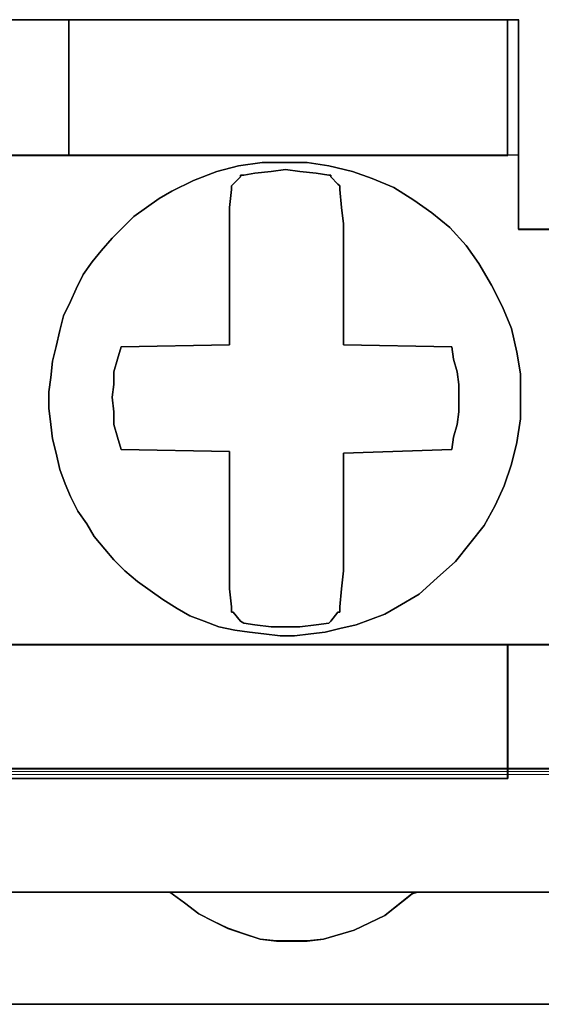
# Model space of a CAD drawing. Header units: millimetres. Extents: x -1290 to 1795, y -4192 to -1311.
# Tile 223 of 256: x 546.36 to 547.75, y -3236.39 to -3233.77. Entities that reach past the tile are written whole.
import ezdxf

# ---------------------------------------------------------------- set-up
doc = ezdxf.new("R2010")
doc.units = ezdxf.units.MM
doc.layers.add('33', color=7, linetype='Continuous')
doc.layers.add('Aparatura', color=7, linetype='Continuous', lineweight=13)

# ---------------------------------------------------------------- blocks, each defined once
blk = doc.blocks.new('*U23')
at = {"layer": '33', "color": 7}
for points in [[(84.997458, -21.780052), (86.008342, -21.780052), (86.008342, -20.985798), (86.008342, -20.793251), (86.008342, -18.988128), (86.152754, -18.988128), (92.001441, -18.988128), (93.012325, -18.988128), (98.861012, -18.988128), (99.005424, -18.988128), (99.005424, -20.793251), (99.005424, -20.985798), (99.005424, -21.780052), (99.99224, -21.780052)], [(84.997458, -21.780052), (86.008342, -21.780052), (86.008342, -20.985798), (86.008342, -20.793251), (86.008342, -18.988128), (86.152754, -18.988128), (92.001441, -18.988128), (93.012325, -18.988128), (98.861012, -18.988128), (99.005424, -18.988128), (99.005424, -20.793251), (99.005424, -20.985798), (99.005424, -21.780052), (99.99224, -21.780052)], [(84.997458, -21.780052), (86.008342, -21.780052), (86.008342, -20.985798), (86.008342, -20.793251), (86.008342, -18.988128), (86.152754, -18.988128), (92.001441, -18.988128), (93.012325, -18.988128), (98.861012, -18.988128), (99.005424, -18.988128), (99.005424, -20.793251), (99.005424, -20.985798), (99.005424, -21.780052), (99.99224, -21.780052)], [(84.997458, -21.780052), (86.008342, -21.780052), (86.008342, -20.985798), (86.008342, -20.793251), (86.008342, -18.988128), (86.152754, -18.988128), (92.001441, -18.988128), (93.012325, -18.988128), (98.861012, -18.988128), (99.005424, -18.988128), (99.005424, -20.793251), (99.005424, -20.985798), (99.005424, -21.780052), (99.99224, -21.780052)], [(84.997458, -21.780052), (86.008342, -21.780052), (86.008342, -20.985798), (86.008342, -20.793251), (86.008342, -18.988128), (86.152754, -18.988128), (92.001441, -18.988128), (93.012325, -18.988128), (98.861012, -18.988128), (99.005424, -18.988128), (99.005424, -20.793251), (99.005424, -20.985798), (99.005424, -21.780052), (99.99224, -21.780052)], [(84.997458, -21.780052), (86.008342, -21.780052), (86.008342, -20.985798), (86.008342, -20.793251), (86.008342, -18.988128), (86.152754, -18.988128), (92.001441, -18.988128), (93.012325, -18.988128), (98.861012, -18.988128), (99.005424, -18.988128), (99.005424, -20.793251), (99.005424, -20.985798), (99.005424, -21.780052), (99.99224, -21.780052)], [(84.997458, -21.780052), (86.008342, -21.780052), (86.008342, -20.985798), (86.008342, -20.793251), (86.008342, -18.988128), (86.152754, -18.988128), (92.001441, -18.988128), (93.012325, -18.988128), (98.861012, -18.988128), (99.005424, -18.988128), (99.005424, -20.793251), (99.005424, -20.985798), (99.005424, -21.780052), (99.99224, -21.780052)], [(84.997458, -21.780052), (86.008342, -21.780052), (86.008342, -20.985798), (86.008342, -20.793251), (86.008342, -18.988128), (86.152754, -18.988128), (92.001441, -18.988128), (93.012325, -18.988128), (98.861012, -18.988128), (99.005424, -18.988128), (99.005424, -20.793251), (99.005424, -20.985798), (99.005424, -21.780052), (99.99224, -21.780052)], [(113.97587, -21.778594), (112.989049, -21.778594), (112.989049, -20.984579), (112.989049, -20.792091), (112.820567, -20.792091), (106.995917, -20.792091), (106.009096, -20.792091), (100.160377, -20.792091), (99.991896, -20.792091), (99.991896, -20.984579), (99.991896, -21.778594), (99.005075, -21.778594), (99.005075, -20.984579), (99.005075, -20.792091), (98.860662, -20.792091), (93.011943, -20.792091), (92.001053, -20.792091), (86.152334, -20.792091), (86.007922, -20.792091), (86.007922, -20.984579), (86.007922, -21.778594), (84.997032, -21.778594)], [(28.844516, -27.312634), (30.144232, -27.312634), (42.852559, -27.312634), (44.152275, -27.312634), (56.860602, -27.312634), (58.160317, -27.312634), (70.844576, -27.312634), (72.144291, -27.312634), (84.852619, -27.312634), (86.152334, -27.312634), (98.860662, -27.312634), (100.160377, -27.312634), (112.820567, -27.312634), (114.120282, -27.312634), (126.852679, -27.312634), (128.152394, -27.312634)], [(113.97587, -21.778594), (112.989049, -21.778594), (112.989049, -20.984579), (112.989049, -20.792091), (112.820567, -20.792091), (106.995917, -20.792091), (106.009096, -20.792091), (100.160377, -20.792091), (99.991896, -20.792091), (99.991896, -20.984579), (99.991896, -21.778594), (99.005075, -21.778594), (99.005075, -20.984579), (99.005075, -20.792091), (98.860662, -20.792091), (93.011943, -20.792091), (92.001053, -20.792091), (86.152334, -20.792091), (86.007922, -20.792091), (86.007922, -20.984579), (86.007922, -21.778594), (84.997032, -21.778594)], [(28.844516, -27.312634), (30.144232, -27.312634), (42.852559, -27.312634), (44.152275, -27.312634), (56.860602, -27.312634), (58.160317, -27.312634), (70.844576, -27.312634), (72.144291, -27.312634), (84.852619, -27.312634), (86.152334, -27.312634), (98.860662, -27.312634), (100.160377, -27.312634), (112.820567, -27.312634), (114.120282, -27.312634), (126.852679, -27.312634), (128.152394, -27.312634)], [(28.844516, -27.312634), (30.144232, -27.312634), (42.852559, -27.312634), (44.152275, -27.312634), (56.860602, -27.312634), (58.160317, -27.312634), (70.844576, -27.312634), (72.144291, -27.312634), (84.852619, -27.312634), (86.152334, -27.312634), (98.860662, -27.312634), (100.160377, -27.312634), (112.820567, -27.312634), (114.120282, -27.312634), (126.852679, -27.312634), (128.152394, -27.312634)], [(113.97587, -21.778594), (112.989049, -21.778594), (112.989049, -20.984579), (112.989049, -20.792091), (112.820567, -20.792091), (106.995917, -20.792091), (106.009096, -20.792091), (100.160377, -20.792091), (99.991896, -20.792091), (99.991896, -20.984579), (99.991896, -21.778594), (99.005075, -21.778594), (99.005075, -20.984579), (99.005075, -20.792091), (98.860662, -20.792091), (93.011943, -20.792091), (92.001053, -20.792091), (86.152334, -20.792091), (86.007922, -20.792091), (86.007922, -20.984579), (86.007922, -21.778594), (84.997032, -21.778594)], [(28.844516, -27.312634), (30.144232, -27.312634), (42.852559, -27.312634), (44.152275, -27.312634), (56.860602, -27.312634), (58.160317, -27.312634), (70.844576, -27.312634), (72.144291, -27.312634), (84.852619, -27.312634), (86.152334, -27.312634), (98.860662, -27.312634), (100.160377, -27.312634), (112.820567, -27.312634), (114.120282, -27.312634), (126.852679, -27.312634), (128.152394, -27.312634)], [(113.97587, -21.778594), (112.989049, -21.778594), (112.989049, -20.984579), (112.989049, -20.792091), (112.820567, -20.792091), (106.995917, -20.792091), (106.009096, -20.792091), (100.160377, -20.792091), (99.991896, -20.792091), (99.991896, -20.984579), (99.991896, -21.778594), (99.005075, -21.778594), (99.005075, -20.984579), (99.005075, -20.792091), (98.860662, -20.792091), (93.011943, -20.792091), (92.001053, -20.792091), (86.152334, -20.792091), (86.007922, -20.792091), (86.007922, -20.984579), (86.007922, -21.778594), (84.997032, -21.778594)], [(113.470695, -27.310838), (112.820841, -27.310838), (112.820841, -28.057099), (112.820841, -28.610777), (112.820841, -29.092236), (100.160721, -29.092236), (100.160721, -28.610777), (100.160721, -28.057099), (100.160721, -27.310838), (98.861012, -27.310838), (98.861012, -28.057099), (98.861012, -28.610777), (98.861012, -29.092236), (86.152754, -29.092236), (86.152754, -28.610777), (86.152754, -28.057099), (86.152754, -27.310838), (84.853046, -27.310838)], [(83.649613, -30.608832), (87.356188, -30.608832), (90.653596, -30.608832), (94.360171, -30.608832), (97.657579, -30.608832), (101.364154, -30.608832), (104.637493, -30.608832), (108.368137, -30.608832), (111.617408, -30.608832), (115.323983, -30.608832), (118.621391, -30.608832), (122.352035, -30.608832), (125.649442, -30.608832), (129.356018, -30.608832)], [(113.470695, -27.310838), (112.820841, -27.310838), (112.820841, -28.057099), (112.820841, -28.610777), (112.820841, -29.092236), (100.160721, -29.092236), (100.160721, -28.610777), (100.160721, -28.057099), (100.160721, -27.310838), (98.861012, -27.310838), (98.861012, -28.057099), (98.861012, -28.610777), (98.861012, -29.092236), (86.152754, -29.092236), (86.152754, -28.610777), (86.152754, -28.057099), (86.152754, -27.310838), (84.853046, -27.310838)], [(83.649613, -30.608832), (87.356188, -30.608832), (90.653596, -30.608832), (94.360171, -30.608832), (97.657579, -30.608832), (101.364154, -30.608832), (104.637493, -30.608832), (108.368137, -30.608832), (111.617408, -30.608832), (115.323983, -30.608832), (118.621391, -30.608832), (122.352035, -30.608832), (125.649442, -30.608832), (129.356018, -30.608832)], [(113.470695, -27.310838), (112.820841, -27.310838), (112.820841, -28.057099), (112.820841, -28.610777), (112.820841, -29.092236), (100.160721, -29.092236), (100.160721, -28.610777), (100.160721, -28.057099), (100.160721, -27.310838), (98.861012, -27.310838), (98.861012, -28.057099), (98.861012, -28.610777), (98.861012, -29.092236), (86.152754, -29.092236), (86.152754, -28.610777), (86.152754, -28.057099), (86.152754, -27.310838), (84.853046, -27.310838)], [(83.649613, -30.608832), (87.356188, -30.608832), (90.653596, -30.608832), (94.360171, -30.608832), (97.657579, -30.608832), (101.364154, -30.608832), (104.637493, -30.608832), (108.368137, -30.608832), (111.617408, -30.608832), (115.323983, -30.608832), (118.621391, -30.608832), (122.352035, -30.608832), (125.649442, -30.608832), (129.356018, -30.608832)], [(113.470695, -27.310838), (112.820841, -27.310838), (112.820841, -28.057099), (112.820841, -28.610777), (112.820841, -29.092236), (100.160721, -29.092236), (100.160721, -28.610777), (100.160721, -28.057099), (100.160721, -27.310838), (98.861012, -27.310838), (98.861012, -28.057099), (98.861012, -28.610777), (98.861012, -29.092236), (86.152754, -29.092236), (86.152754, -28.610777), (86.152754, -28.057099), (86.152754, -27.310838), (84.853046, -27.310838)], [(83.649613, -30.608832), (87.356188, -30.608832), (90.653596, -30.608832), (94.360171, -30.608832), (97.657579, -30.608832), (101.364154, -30.608832), (104.637493, -30.608832), (108.368137, -30.608832), (111.617408, -30.608832), (115.323983, -30.608832), (118.621391, -30.608832), (122.352035, -30.608832), (125.649442, -30.608832), (129.356018, -30.608832)], [(83.649613, -30.608832), (87.356188, -30.608832), (90.653596, -30.608832), (94.360171, -30.608832), (97.657579, -30.608832), (101.364154, -30.608832), (104.637493, -30.608832), (108.368137, -30.608832), (111.617408, -30.608832), (115.323983, -30.608832), (118.621391, -30.608832), (122.352035, -30.608832), (125.649442, -30.608832), (129.356018, -30.608832)], [(113.470695, -27.310838), (112.820841, -27.310838), (112.820841, -28.057099), (112.820841, -28.610777), (112.820841, -29.092236), (100.160721, -29.092236), (100.160721, -28.610777), (100.160721, -28.057099), (100.160721, -27.310838), (98.861012, -27.310838), (98.861012, -28.057099), (98.861012, -28.610777), (98.861012, -29.092236), (86.152754, -29.092236), (86.152754, -28.610777), (86.152754, -28.057099), (86.152754, -27.310838), (84.853046, -27.310838)], [(83.649613, -30.608832), (87.356188, -30.608832), (90.653596, -30.608832), (94.360171, -30.608832), (97.657579, -30.608832), (101.364154, -30.608832), (104.637493, -30.608832), (108.368137, -30.608832), (111.617408, -30.608832), (115.323983, -30.608832), (118.621391, -30.608832), (122.352035, -30.608832), (125.649442, -30.608832), (129.356018, -30.608832)], [(113.470695, -27.310838), (112.820841, -27.310838), (112.820841, -28.057099), (112.820841, -28.610777), (112.820841, -29.092236), (100.160721, -29.092236), (100.160721, -28.610777), (100.160721, -28.057099), (100.160721, -27.310838), (98.861012, -27.310838), (98.861012, -28.057099), (98.861012, -28.610777), (98.861012, -29.092236), (86.152754, -29.092236), (86.152754, -28.610777), (86.152754, -28.057099), (86.152754, -27.310838), (84.853046, -27.310838)], [(83.649613, -30.608832), (87.356188, -30.608832), (90.653596, -30.608832), (94.360171, -30.608832), (97.657579, -30.608832), (101.364154, -30.608832), (104.637493, -30.608832), (108.368137, -30.608832), (111.617408, -30.608832), (115.323983, -30.608832), (118.621391, -30.608832), (122.352035, -30.608832), (125.649442, -30.608832), (129.356018, -30.608832)], [(113.470695, -27.310838), (112.820841, -27.310838), (112.820841, -28.057099), (112.820841, -28.610777), (112.820841, -29.092236), (100.160721, -29.092236), (100.160721, -28.610777), (100.160721, -28.057099), (100.160721, -27.310838), (98.861012, -27.310838), (98.861012, -28.057099), (98.861012, -28.610777), (98.861012, -29.092236), (86.152754, -29.092236), (86.152754, -28.610777), (86.152754, -28.057099), (86.152754, -27.310838), (84.853046, -27.310838)], [(83.649613, -30.608832), (87.356188, -30.608832), (90.653596, -30.608832), (94.360171, -30.608832), (97.657579, -30.608832), (101.364154, -30.608832), (104.637493, -30.608832), (108.368137, -30.608832), (111.617408, -30.608832), (115.323983, -30.608832), (118.621391, -30.608832), (122.352035, -30.608832), (125.649442, -30.608832), (129.356018, -30.608832)], [(113.470695, -27.310838), (112.820841, -27.310838), (112.820841, -28.057099), (112.820841, -28.610777), (112.820841, -29.092236), (100.160721, -29.092236), (100.160721, -28.610777), (100.160721, -28.057099), (100.160721, -27.310838), (98.861012, -27.310838), (98.861012, -28.057099), (98.861012, -28.610777), (98.861012, -29.092236), (86.152754, -29.092236), (86.152754, -28.610777), (86.152754, -28.057099), (86.152754, -27.310838), (84.853046, -27.310838)], [(83.649613, -30.608832), (87.356188, -30.608832), (90.653596, -30.608832), (94.360171, -30.608832), (97.657579, -30.608832), (101.364154, -30.608832), (104.637493, -30.608832), (108.368137, -30.608832), (111.617408, -30.608832), (115.323983, -30.608832), (118.621391, -30.608832), (122.352035, -30.608832), (125.649442, -30.608832), (129.356018, -30.608832)], [(114.120549, -27.310838), (112.820841, -27.310838), (112.820841, -28.057099), (112.820841, -28.610777), (112.820841, -29.092236), (100.160721, -29.092236), (100.160721, -28.610777), (100.160721, -28.057099), (100.160721, -27.310838), (98.861012, -27.310838), (98.861012, -28.057099), (98.861012, -28.610777), (98.861012, -29.092236), (86.152754, -29.092236), (86.152754, -28.610777), (86.152754, -28.057099), (86.152754, -27.310838), (84.853046, -27.310838)], [(83.649613, -30.608832), (87.356188, -30.608832), (90.653596, -30.608832), (94.360171, -30.608832), (97.657579, -30.608832), (101.364154, -30.608832), (104.637493, -30.608832), (108.368137, -30.608832), (111.617408, -30.608832), (115.323983, -30.608832), (118.621391, -30.608832), (122.352035, -30.608832), (125.649442, -30.608832), (129.356018, -30.608832)], [(114.120549, -27.310838), (112.820841, -27.310838), (112.820841, -28.057099), (112.820841, -28.610777), (112.820841, -29.092236), (100.160721, -29.092236), (100.160721, -28.610777), (100.160721, -28.057099), (100.160721, -27.310838), (98.861012, -27.310838), (98.861012, -28.057099), (98.861012, -28.610777), (98.861012, -29.092236), (86.152754, -29.092236), (86.152754, -28.610777), (86.152754, -28.057099), (86.152754, -27.310838), (84.853046, -27.310838)], [(101.364059, -30.607035), (97.657478, -30.607035), (97.585272, -30.63114), (97.224242, -30.920402), (96.815074, -31.113242), (96.405906, -31.233768), (96.189288, -31.257873), (95.972669, -31.257873), (95.78012, -31.257873), (95.563501, -31.233768), (95.346883, -31.161452), (95.130265, -31.089137), (94.937715, -30.992717), (94.745165, -30.896296), (94.552616, -30.751666), (94.360066, -30.607035), (90.653486, -30.607035)], [(-1.818475, -32.101551), (169.50256, -32.101551)], [(101.364059, -30.607035), (97.657478, -30.607035), (97.585272, -30.63114), (97.224242, -30.920402), (96.815074, -31.113242), (96.405906, -31.233768), (96.189288, -31.257873), (95.972669, -31.257873), (95.78012, -31.257873), (95.563501, -31.233768), (95.346883, -31.161452), (95.130265, -31.089137), (94.937715, -30.992717), (94.745165, -30.896296), (94.552616, -30.751666), (94.360066, -30.607035), (90.653486, -30.607035)], [(-1.818475, -32.101551), (169.50256, -32.101551)], [(101.364059, -30.607035), (97.657478, -30.607035), (97.585272, -30.63114), (97.224242, -30.920402), (96.815074, -31.113242), (96.405906, -31.233768), (96.189288, -31.257873), (95.972669, -31.257873), (95.78012, -31.257873), (95.563501, -31.233768), (95.346883, -31.161452), (95.130265, -31.089137), (94.937715, -30.992717), (94.745165, -30.896296), (94.552616, -30.751666), (94.360066, -30.607035), (90.653486, -30.607035)], [(-1.818475, -32.101551), (169.50256, -32.101551)], [(101.364059, -30.607035), (97.657478, -30.607035), (97.585272, -30.63114), (97.224242, -30.920402), (96.815074, -31.113242), (96.405906, -31.233768), (96.189288, -31.257873), (95.972669, -31.257873), (95.78012, -31.257873), (95.563501, -31.233768), (95.346883, -31.161452), (95.130265, -31.089137), (94.937715, -30.992717), (94.745165, -30.896296), (94.552616, -30.751666), (94.360066, -30.607035), (90.653486, -30.607035)], [(-1.818475, -32.101551), (169.50256, -32.101551)], [(-1.818475, -32.101551), (169.50256, -32.101551)], [(101.364059, -30.607035), (97.657478, -30.607035), (97.585272, -30.63114), (97.224242, -30.920402), (96.815074, -31.113242), (96.405906, -31.233768), (96.189288, -31.257873), (95.972669, -31.257873), (95.78012, -31.257873), (95.563501, -31.233768), (95.346883, -31.161452), (95.130265, -31.089137), (94.937715, -30.992717), (94.745165, -30.896296), (94.552616, -30.751666), (94.360066, -30.607035), (90.653486, -30.607035)], [(-1.818475, -32.101551), (169.50256, -32.101551)], [(101.364059, -30.607035), (97.657478, -30.607035), (97.585272, -30.63114), (97.224242, -30.920402), (96.815074, -31.113242), (96.405906, -31.233768), (96.189288, -31.257873), (95.972669, -31.257873), (95.78012, -31.257873), (95.563501, -31.233768), (95.346883, -31.161452), (95.130265, -31.089137), (94.937715, -30.992717), (94.745165, -30.896296), (94.552616, -30.751666), (94.360066, -30.607035), (90.653486, -30.607035)]]:
    blk.add_lwpolyline(points, dxfattribs=at)
for points in [[(86.006813, -18.986816), (99.007084, -18.986816), (86.006813, -18.986816)], [(91.99991, -18.986816), (91.99991, -20.793887), (93.013988, -20.793887), (93.013988, -18.986816), (91.99991, -18.986816)], [(91.99991, -18.986816), (91.99991, -20.793887), (93.013988, -20.793887), (93.013988, -18.986816), (91.99991, -18.986816)], [(91.99991, -18.986816), (91.99991, -20.793887), (93.013988, -20.793887), (93.013988, -18.986816), (91.99991, -18.986816)], [(91.99991, -18.986816), (91.99991, -20.793887), (93.013988, -20.793887), (93.013988, -18.986816), (91.99991, -18.986816)], [(91.99991, -18.986816), (91.99991, -20.793887), (93.013988, -20.793887), (93.013988, -18.986816), (91.99991, -18.986816)], [(91.99991, -18.986816), (91.99991, -20.793887), (93.013988, -20.793887), (93.013988, -18.986816), (91.99991, -18.986816)], [(93.012196, -20.793887), (93.012196, -18.986816), (93.012196, -20.793887)], [(93.012196, -18.986816), (93.012196, -20.793887), (98.86196, -20.793887), (98.86196, -19.492796), (98.86196, -18.986816), (93.012196, -18.986816)], [(93.012196, -18.986816), (93.012196, -20.793887), (98.86196, -20.793887), (98.86196, -19.492796), (98.86196, -18.986816), (93.012196, -18.986816)], [(93.012196, -18.986816), (93.012196, -20.793887), (98.86196, -20.793887), (98.86196, -19.492796), (98.86196, -18.986816), (93.012196, -18.986816)], [(93.012196, -18.986816), (93.012196, -20.793887), (98.86196, -20.793887), (98.86196, -19.492796), (98.86196, -18.986816), (93.012196, -18.986816)], [(98.86196, -20.793887), (98.86196, -19.492796), (98.86196, -18.986816), (93.012196, -18.986816), (93.012196, -20.793887), (98.86196, -20.793887)], [(98.86196, -20.793887), (98.86196, -19.492796), (98.86196, -18.986816), (93.012196, -18.986816), (93.012196, -20.793887), (98.86196, -20.793887)], [(98.860168, -19.493371), (98.860168, -18.986816), (98.860168, -19.493371)], [(99.005293, -18.986816), (99.005293, -20.98609), (99.005293, -18.986816)], [(98.860168, -20.793887), (98.860168, -19.491575), (98.860168, -20.793887)], [(98.64519, -22.523703), (98.789635, -22.812481), (98.910005, -23.10126), (98.982228, -23.414103), (99.030376, -23.702881), (99.030376, -24.015724), (99.030376, -24.304502), (98.982228, -24.617345), (98.910005, -24.906123), (98.813709, -25.194901), (98.693338, -25.459614), (98.548894, -25.724327), (98.356301, -25.964976), (98.163708, -26.205624), (97.922967, -26.422208), (97.682225, -26.638791), (97.393336, -26.807245), (97.224817, -26.903504), (97.032224, -26.975699), (96.839631, -27.047893), (96.622964, -27.096023), (96.430371, -27.144153), (96.237778, -27.168218), (96.021111, -27.192282), (95.828518, -27.192282), (95.611851, -27.168218), (95.419258, -27.144153), (95.226665, -27.120088), (95.009998, -27.071958), (94.817405, -26.999764), (94.624812, -26.927569), (94.456293, -26.83131), (94.263701, -26.710986), (94.095182, -26.590661), (93.926663, -26.470337), (93.758144, -26.325948), (93.613699, -26.181559), (93.493329, -26.03717), (93.348884, -25.868716), (93.252588, -25.700262), (93.132217, -25.531808), (93.03592, -25.33929), (92.963698, -25.170836), (92.891476, -24.978317), (92.843328, -24.761734), (92.795179, -24.569215), (92.771105, -24.376696), (92.747031, -24.160113), (92.747031, -23.943529), (92.771105, -23.75101), (92.795179, -23.534427), (92.843328, -23.341908), (92.891476, -23.125324), (92.939624, -22.932806), (93.03592, -22.740287), (93.108143, -22.571833), (93.204439, -22.379314), (93.32481, -22.21086), (93.44518, -22.066471), (93.589625, -21.898018), (93.73407, -21.753629), (93.878515, -21.609239), (94.047033, -21.488915), (94.215552, -21.368591), (94.384071, -21.272332), (94.672961, -21.127943), (94.985924, -21.007618), (95.274813, -20.935424), (95.587777, -20.887294), (95.876666, -20.887294), (96.18963, -20.887294), (96.478519, -20.935424), (96.791483, -21.007618), (97.056298, -21.103878), (97.345188, -21.224202), (97.610003, -21.392656), (97.850744, -21.56111), (98.091485, -21.753629), (98.308152, -21.994277), (98.476671, -22.234925), (98.64519, -22.523703)], [(98.64519, -22.523703), (98.789635, -22.812481), (98.910005, -23.10126), (98.982228, -23.414103), (99.030376, -23.702881), (99.030376, -24.015724), (99.030376, -24.304502), (98.982228, -24.617345), (98.910005, -24.906123), (98.813709, -25.194901), (98.693338, -25.459614), (98.548894, -25.724327), (98.356301, -25.964976), (98.163708, -26.205624), (97.922967, -26.422208), (97.682225, -26.638791), (97.393336, -26.807245), (97.224817, -26.903504), (97.032224, -26.975699), (96.839631, -27.047893), (96.622964, -27.096023), (96.430371, -27.144153), (96.237778, -27.168218), (96.021111, -27.192282), (95.828518, -27.192282), (95.611851, -27.168218), (95.419258, -27.144153), (95.226665, -27.120088), (95.009998, -27.071958), (94.817405, -26.999764), (94.624812, -26.927569), (94.456293, -26.83131), (94.263701, -26.710986), (94.095182, -26.590661), (93.926663, -26.470337), (93.758144, -26.325948), (93.613699, -26.181559), (93.493329, -26.03717), (93.348884, -25.868716), (93.252588, -25.700262), (93.132217, -25.531808), (93.03592, -25.33929), (92.963698, -25.170836), (92.891476, -24.978317), (92.843328, -24.761734), (92.795179, -24.569215), (92.771105, -24.376696), (92.747031, -24.160113), (92.747031, -23.943529), (92.771105, -23.75101), (92.795179, -23.534427), (92.843328, -23.341908), (92.891476, -23.125324), (92.939624, -22.932806), (93.03592, -22.740287), (93.108143, -22.571833), (93.204439, -22.379314), (93.32481, -22.21086), (93.44518, -22.066471), (93.589625, -21.898018), (93.73407, -21.753629), (93.878515, -21.609239), (94.047033, -21.488915), (94.215552, -21.368591), (94.384071, -21.272332), (94.672961, -21.127943), (94.985924, -21.007618), (95.274813, -20.935424), (95.587777, -20.887294), (95.876666, -20.887294), (96.18963, -20.887294), (96.478519, -20.935424), (96.791483, -21.007618), (97.056298, -21.103878), (97.345188, -21.224202), (97.610003, -21.392656), (97.850744, -21.56111), (98.091485, -21.753629), (98.308152, -21.994277), (98.476671, -22.234925), (98.64519, -22.523703)], [(92.771105, -23.75101), (92.795179, -23.534427), (92.843328, -23.341908), (92.891476, -23.125324), (92.939624, -22.932806), (93.03592, -22.740287), (93.108143, -22.571833), (93.204439, -22.379314), (93.32481, -22.21086), (93.44518, -22.066471), (93.589625, -21.898018), (93.73407, -21.753629), (93.878515, -21.609239), (94.047033, -21.488915), (94.215552, -21.368591), (94.384071, -21.272332), (94.672961, -21.127943), (94.985924, -21.007618), (95.274813, -20.935424), (95.587777, -20.887294), (95.876666, -20.887294), (96.18963, -20.887294), (96.478519, -20.935424), (96.791483, -21.007618), (97.056298, -21.103878), (97.345188, -21.224202), (97.610003, -21.392656), (97.850744, -21.56111), (98.091485, -21.753629), (98.308152, -21.994277), (98.476671, -22.234925), (98.64519, -22.523703), (98.789635, -22.812481), (98.910005, -23.10126), (98.982228, -23.414103), (99.030376, -23.702881), (99.030376, -24.015724), (99.030376, -24.304502), (98.982228, -24.617345), (98.910005, -24.906123), (98.813709, -25.194901), (98.693338, -25.459614), (98.548894, -25.724327), (98.356301, -25.964976), (98.163708, -26.205624), (97.922967, -26.422208), (97.682225, -26.638791), (97.393336, -26.807245), (97.224817, -26.903504), (97.032224, -26.975699), (96.839631, -27.047893), (96.622964, -27.096023), (96.430371, -27.144153), (96.237778, -27.168218), (96.021111, -27.192282), (95.828518, -27.192282), (95.611851, -27.168218), (95.419258, -27.144153), (95.226665, -27.120088), (95.009998, -27.071958), (94.817405, -26.999764), (94.624812, -26.927569), (94.456293, -26.83131), (94.263701, -26.710986), (94.095182, -26.590661), (93.926663, -26.470337), (93.758144, -26.325948), (93.613699, -26.181559), (93.493329, -26.03717), (93.348884, -25.868716), (93.252588, -25.700262), (93.132217, -25.531808), (93.03592, -25.33929), (92.963698, -25.170836), (92.891476, -24.978317), (92.843328, -24.761734), (92.795179, -24.569215), (92.771105, -24.376696), (92.747031, -24.160113), (92.747031, -23.943529), (92.771105, -23.75101)], [(92.771105, -23.75101), (92.795179, -23.534427), (92.843328, -23.341908), (92.891476, -23.125324), (92.939624, -22.932806), (93.03592, -22.740287), (93.108143, -22.571833), (93.204439, -22.379314), (93.32481, -22.21086), (93.44518, -22.066471), (93.589625, -21.898018), (93.73407, -21.753629), (93.878515, -21.609239), (94.047033, -21.488915), (94.215552, -21.368591), (94.384071, -21.272332), (94.672961, -21.127943), (94.985924, -21.007618), (95.274813, -20.935424), (95.587777, -20.887294), (95.876666, -20.887294), (96.18963, -20.887294), (96.478519, -20.935424), (96.791483, -21.007618), (97.056298, -21.103878), (97.345188, -21.224202), (97.610003, -21.392656), (97.850744, -21.56111), (98.091485, -21.753629), (98.308152, -21.994277), (98.476671, -22.234925), (98.64519, -22.523703), (98.789635, -22.812481), (98.910005, -23.10126), (98.982228, -23.414103), (99.030376, -23.702881), (99.030376, -24.015724), (99.030376, -24.304502), (98.982228, -24.617345), (98.910005, -24.906123), (98.813709, -25.194901), (98.693338, -25.459614), (98.548894, -25.724327), (98.356301, -25.964976), (98.163708, -26.205624), (97.922967, -26.422208), (97.682225, -26.638791), (97.393336, -26.807245), (97.224817, -26.903504), (97.032224, -26.975699), (96.839631, -27.047893), (96.622964, -27.096023), (96.430371, -27.144153), (96.237778, -27.168218), (96.021111, -27.192282), (95.828518, -27.192282), (95.611851, -27.168218), (95.419258, -27.144153), (95.226665, -27.120088), (95.009998, -27.071958), (94.817405, -26.999764), (94.624812, -26.927569), (94.456293, -26.83131), (94.263701, -26.710986), (94.095182, -26.590661), (93.926663, -26.470337), (93.758144, -26.325948), (93.613699, -26.181559), (93.493329, -26.03717), (93.348884, -25.868716), (93.252588, -25.700262), (93.132217, -25.531808), (93.03592, -25.33929), (92.963698, -25.170836), (92.891476, -24.978317), (92.843328, -24.761734), (92.795179, -24.569215), (92.771105, -24.376696), (92.747031, -24.160113), (92.747031, -23.943529), (92.771105, -23.75101)], [(98.789635, -22.812481), (98.64519, -22.523703), (98.476671, -22.234925), (98.308152, -21.994277), (98.091485, -21.753629), (97.850744, -21.56111), (97.610003, -21.392656), (97.345188, -21.224202), (97.056298, -21.103878), (96.791483, -21.007618), (96.478519, -20.935424), (96.18963, -20.887294), (95.876666, -20.887294), (95.587777, -20.887294), (95.274813, -20.935424), (94.985924, -21.007618), (94.672961, -21.127943), (94.384071, -21.272332), (94.215552, -21.368591), (94.047033, -21.488915), (93.878515, -21.609239), (93.73407, -21.753629), (93.589625, -21.898018), (93.44518, -22.066471), (93.32481, -22.21086), (93.204439, -22.379314), (93.108143, -22.571833), (93.03592, -22.740287), (92.939624, -22.932806), (92.891476, -23.125324), (92.843328, -23.341908), (92.795179, -23.534427), (92.771105, -23.75101), (92.747031, -23.943529), (92.747031, -24.160113), (92.771105, -24.376696), (92.795179, -24.569215), (92.843328, -24.761734), (92.891476, -24.978317), (92.963698, -25.170836), (93.03592, -25.33929), (93.132217, -25.531808), (93.252588, -25.700262), (93.348884, -25.868716), (93.493329, -26.03717), (93.613699, -26.181559), (93.758144, -26.325948), (93.926663, -26.470337), (94.095182, -26.590661), (94.263701, -26.710986), (94.456293, -26.83131), (94.624812, -26.927569), (94.817405, -26.999764), (95.009998, -27.071958), (95.226665, -27.120088), (95.419258, -27.144153), (95.611851, -27.168218), (95.828518, -27.192282), (96.021111, -27.192282), (96.237778, -27.168218), (96.430371, -27.144153), (96.622964, -27.096023), (96.839631, -27.047893), (97.032224, -26.975699), (97.224817, -26.903504), (97.393336, -26.807245), (97.682225, -26.638791), (97.922967, -26.422208), (98.163708, -26.205624), (98.356301, -25.964976), (98.548894, -25.724327), (98.693338, -25.459614), (98.813709, -25.194901), (98.910005, -24.906123), (98.982228, -24.617345), (99.030376, -24.304502), (99.030376, -24.015724), (99.030376, -23.702881), (98.982228, -23.414103), (98.910005, -23.10126), (98.789635, -22.812481)], [(98.789635, -22.812481), (98.64519, -22.523703), (98.476671, -22.234925), (98.308152, -21.994277), (98.091485, -21.753629), (97.850744, -21.56111), (97.610003, -21.392656), (97.345188, -21.224202), (97.056298, -21.103878), (96.791483, -21.007618), (96.478519, -20.935424), (96.18963, -20.887294), (95.876666, -20.887294), (95.587777, -20.887294), (95.274813, -20.935424), (94.985924, -21.007618), (94.672961, -21.127943), (94.384071, -21.272332), (94.215552, -21.368591), (94.047033, -21.488915), (93.878515, -21.609239), (93.73407, -21.753629), (93.589625, -21.898018), (93.44518, -22.066471), (93.32481, -22.21086), (93.204439, -22.379314), (93.108143, -22.571833), (93.03592, -22.740287), (92.939624, -22.932806), (92.891476, -23.125324), (92.843328, -23.341908), (92.795179, -23.534427), (92.771105, -23.75101), (92.747031, -23.943529), (92.747031, -24.160113), (92.771105, -24.376696), (92.795179, -24.569215), (92.843328, -24.761734), (92.891476, -24.978317), (92.963698, -25.170836), (93.03592, -25.33929), (93.132217, -25.531808), (93.252588, -25.700262), (93.348884, -25.868716), (93.493329, -26.03717), (93.613699, -26.181559), (93.758144, -26.325948), (93.926663, -26.470337), (94.095182, -26.590661), (94.263701, -26.710986), (94.456293, -26.83131), (94.624812, -26.927569), (94.817405, -26.999764), (95.009998, -27.071958), (95.226665, -27.120088), (95.419258, -27.144153), (95.611851, -27.168218), (95.828518, -27.192282), (96.021111, -27.192282), (96.237778, -27.168218), (96.430371, -27.144153), (96.622964, -27.096023), (96.839631, -27.047893), (97.032224, -26.975699), (97.224817, -26.903504), (97.393336, -26.807245), (97.682225, -26.638791), (97.922967, -26.422208), (98.163708, -26.205624), (98.356301, -25.964976), (98.548894, -25.724327), (98.693338, -25.459614), (98.813709, -25.194901), (98.910005, -24.906123), (98.982228, -24.617345), (99.030376, -24.304502), (99.030376, -24.015724), (99.030376, -23.702881), (98.982228, -23.414103), (98.910005, -23.10126), (98.789635, -22.812481)], [(98.139362, -24.545441), (98.187513, -24.377009), (98.211588, -24.208576), (98.211588, -24.016082), (98.211588, -23.847649), (98.187513, -23.679216), (98.139362, -23.510784), (98.115287, -23.342351), (96.670762, -23.318289), (96.670762, -21.706148), (96.646687, -21.489592), (96.622611, -21.248974), (96.622611, -21.20085), (96.598536, -21.176789), (96.502234, -21.080541), (96.502234, -21.056479), (96.478159, -21.056479), (96.309631, -21.032418), (96.092953, -21.008356), (95.900349, -20.984294), (95.707746, -21.008356), (95.491067, -21.032418), (95.346615, -21.056479), (95.298464, -21.056479), (95.298464, -21.080541), (95.202163, -21.176789), (95.178087, -21.20085), (95.178087, -21.248974), (95.154012, -21.489592), (95.154012, -21.706148), (95.154012, -23.318289), (93.709487, -23.342351), (93.661337, -23.510784), (93.613186, -23.679216), (93.613186, -23.847649), (93.58911, -24.016082), (93.613186, -24.208576), (93.613186, -24.377009), (93.661337, -24.545441), (93.709487, -24.713874), (95.154012, -24.737936), (95.154012, -26.326015), (95.154012, -26.566633), (95.178087, -26.807251), (95.178087, -26.879436), (95.202163, -26.879436), (95.298464, -26.999745), (95.346615, -27.023807), (95.491067, -27.047869), (95.707746, -27.071931), (95.900349, -27.071931), (96.092953, -27.071931), (96.309631, -27.047869), (96.478159, -27.023807), (96.502234, -26.999745), (96.598536, -26.879436), (96.622611, -26.879436), (96.622611, -26.807251), (96.646687, -26.566633), (96.670762, -26.326015), (96.670762, -24.761998), (98.115287, -24.713874), (98.139362, -24.545441)], [(96.670762, -23.318289), (98.115287, -23.342351), (98.139362, -23.510784), (98.187513, -23.679216), (98.211588, -23.847649), (98.211588, -24.016082), (98.211588, -24.208576), (98.187513, -24.377009), (98.139362, -24.545441), (98.115287, -24.713874), (96.670762, -24.761998), (96.670762, -26.326015), (96.646687, -26.566633), (96.622611, -26.807251), (96.622611, -26.879436), (96.598536, -26.879436), (96.502234, -26.999745), (96.478159, -27.023807), (96.309631, -27.047869), (96.092953, -27.071931), (95.900349, -27.071931), (95.707746, -27.071931), (95.491067, -27.047869), (95.346615, -27.023807), (95.298464, -26.999745), (95.202163, -26.879436), (95.178087, -26.879436), (95.178087, -26.807251), (95.154012, -26.566633), (95.154012, -26.326015), (95.154012, -24.737936), (93.709487, -24.713874), (93.661337, -24.545441), (93.613186, -24.377009), (93.613186, -24.208576), (93.58911, -24.016082), (93.613186, -23.847649), (93.613186, -23.679216), (93.661337, -23.510784), (93.709487, -23.342351), (95.154012, -23.318289), (95.154012, -21.706148), (95.154012, -21.489592), (95.178087, -21.248974), (95.178087, -21.20085), (95.202163, -21.176789), (95.298464, -21.080541), (95.298464, -21.056479), (95.346615, -21.056479), (95.491067, -21.032418), (95.707746, -21.008356), (95.900349, -20.984294), (96.092953, -21.008356), (96.309631, -21.032418), (96.478159, -21.056479), (96.502234, -21.056479), (96.502234, -21.080541), (96.598536, -21.176789), (96.622611, -21.20085), (96.622611, -21.248974), (96.646687, -21.489592), (96.670762, -21.706148), (96.670762, -23.318289)], [(96.670762, -23.318289), (98.115287, -23.342351), (98.139362, -23.510784), (98.187513, -23.679216), (98.211588, -23.847649), (98.211588, -24.016082), (98.211588, -24.208576), (98.187513, -24.377009), (98.139362, -24.545441), (98.115287, -24.713874), (96.670762, -24.761998), (96.670762, -26.326015), (96.646687, -26.566633), (96.622611, -26.807251), (96.622611, -26.879436), (96.598536, -26.879436), (96.502234, -26.999745), (96.478159, -27.023807), (96.309631, -27.047869), (96.092953, -27.071931), (95.900349, -27.071931), (95.707746, -27.071931), (95.491067, -27.047869), (95.346615, -27.023807), (95.298464, -26.999745), (95.202163, -26.879436), (95.178087, -26.879436), (95.178087, -26.807251), (95.154012, -26.566633), (95.154012, -26.326015), (95.154012, -24.737936), (93.709487, -24.713874), (93.661337, -24.545441), (93.613186, -24.377009), (93.613186, -24.208576), (93.58911, -24.016082), (93.613186, -23.847649), (93.613186, -23.679216), (93.661337, -23.510784), (93.709487, -23.342351), (95.154012, -23.318289), (95.154012, -21.706148), (95.154012, -21.489592), (95.178087, -21.248974), (95.178087, -21.20085), (95.202163, -21.176789), (95.298464, -21.080541), (95.298464, -21.056479), (95.346615, -21.056479), (95.491067, -21.032418), (95.707746, -21.008356), (95.900349, -20.984294), (96.092953, -21.008356), (96.309631, -21.032418), (96.478159, -21.056479), (96.502234, -21.056479), (96.502234, -21.080541), (96.598536, -21.176789), (96.622611, -21.20085), (96.622611, -21.248974), (96.646687, -21.489592), (96.670762, -21.706148), (96.670762, -23.318289)], [(98.115287, -23.342351), (96.670762, -23.318289), (96.670762, -21.706148), (96.646687, -21.489592), (96.622611, -21.248974), (96.622611, -21.20085), (96.598536, -21.176789), (96.502234, -21.080541), (96.502234, -21.056479), (96.478159, -21.056479), (96.309631, -21.032418), (96.092953, -21.008356), (95.900349, -20.984294), (95.707746, -21.008356), (95.491067, -21.032418), (95.346615, -21.056479), (95.298464, -21.056479), (95.298464, -21.080541), (95.202163, -21.176789), (95.178087, -21.20085), (95.178087, -21.248974), (95.154012, -21.489592), (95.154012, -21.706148), (95.154012, -23.318289), (93.709487, -23.342351), (93.661337, -23.510784), (93.613186, -23.679216), (93.613186, -23.847649), (93.58911, -24.016082), (93.613186, -24.208576), (93.613186, -24.377009), (93.661337, -24.545441), (93.709487, -24.713874), (95.154012, -24.737936), (95.154012, -26.326015), (95.154012, -26.566633), (95.178087, -26.807251), (95.178087, -26.879436), (95.202163, -26.879436), (95.298464, -26.999745), (95.346615, -27.023807), (95.491067, -27.047869), (95.707746, -27.071931), (95.900349, -27.071931), (96.092953, -27.071931), (96.309631, -27.047869), (96.478159, -27.023807), (96.502234, -26.999745), (96.598536, -26.879436), (96.622611, -26.879436), (96.622611, -26.807251), (96.646687, -26.566633), (96.670762, -26.326015), (96.670762, -24.761998), (98.115287, -24.713874), (98.139362, -24.545441), (98.187513, -24.377009), (98.211588, -24.208576), (98.211588, -24.016082), (98.211588, -23.847649), (98.187513, -23.679216), (98.139362, -23.510784), (98.115287, -23.342351)], [(98.115287, -23.342351), (96.670762, -23.318289), (96.670762, -21.706148), (96.646687, -21.489592), (96.622611, -21.248974), (96.622611, -21.20085), (96.598536, -21.176789), (96.502234, -21.080541), (96.502234, -21.056479), (96.478159, -21.056479), (96.309631, -21.032418), (96.092953, -21.008356), (95.900349, -20.984294), (95.707746, -21.008356), (95.491067, -21.032418), (95.346615, -21.056479), (95.298464, -21.056479), (95.298464, -21.080541), (95.202163, -21.176789), (95.178087, -21.20085), (95.178087, -21.248974), (95.154012, -21.489592), (95.154012, -21.706148), (95.154012, -23.318289), (93.709487, -23.342351), (93.661337, -23.510784), (93.613186, -23.679216), (93.613186, -23.847649), (93.58911, -24.016082), (93.613186, -24.208576), (93.613186, -24.377009), (93.661337, -24.545441), (93.709487, -24.713874), (95.154012, -24.737936), (95.154012, -26.326015), (95.154012, -26.566633), (95.178087, -26.807251), (95.178087, -26.879436), (95.202163, -26.879436), (95.298464, -26.999745), (95.346615, -27.023807), (95.491067, -27.047869), (95.707746, -27.071931), (95.900349, -27.071931), (96.092953, -27.071931), (96.309631, -27.047869), (96.478159, -27.023807), (96.502234, -26.999745), (96.598536, -26.879436), (96.622611, -26.879436), (96.622611, -26.807251), (96.646687, -26.566633), (96.670762, -26.326015), (96.670762, -24.761998), (98.115287, -24.713874), (98.139362, -24.545441), (98.187513, -24.377009), (98.211588, -24.208576), (98.211588, -24.016082), (98.211588, -23.847649), (98.187513, -23.679216), (98.139362, -23.510784), (98.115287, -23.342351)], [(98.115287, -23.342351), (96.670762, -23.318289), (96.670762, -21.706148), (96.646687, -21.489592), (96.622611, -21.248974), (96.622611, -21.20085), (96.598536, -21.176789), (96.502234, -21.080541), (96.502234, -21.056479), (96.478159, -21.056479), (96.309631, -21.032418), (96.092953, -21.008356), (95.900349, -20.984294), (95.707746, -21.008356), (95.491067, -21.032418), (95.346615, -21.056479), (95.298464, -21.056479), (95.298464, -21.080541), (95.202163, -21.176789), (95.178087, -21.20085), (95.178087, -21.248974), (95.154012, -21.489592), (95.154012, -21.706148), (95.154012, -23.318289), (93.709487, -23.342351), (93.661337, -23.510784), (93.613186, -23.679216), (93.613186, -23.847649), (93.58911, -24.016082), (93.613186, -24.208576), (93.613186, -24.377009), (93.661337, -24.545441), (93.709487, -24.713874), (95.154012, -24.737936), (95.154012, -26.326015), (95.154012, -26.566633), (95.178087, -26.807251), (95.178087, -26.879436), (95.202163, -26.879436), (95.298464, -26.999745), (95.346615, -27.023807), (95.491067, -27.047869), (95.707746, -27.071931), (95.900349, -27.071931), (96.092953, -27.071931), (96.309631, -27.047869), (96.478159, -27.023807), (96.502234, -26.999745), (96.598536, -26.879436), (96.622611, -26.879436), (96.622611, -26.807251), (96.646687, -26.566633), (96.670762, -26.326015), (96.670762, -24.761998), (98.115287, -24.713874), (98.139362, -24.545441), (98.187513, -24.377009), (98.211588, -24.208576), (98.211588, -24.016082), (98.211588, -23.847649), (98.187513, -23.679216), (98.139362, -23.510784), (98.115287, -23.342351)], [(98.86196, -29.09276), (98.86196, -28.61116), (98.86196, -28.057319), (98.86196, -27.310838), (86.151938, -27.310838), (86.151938, -28.057319), (86.151938, -28.61116), (86.151938, -29.09276), (98.86196, -29.09276)], [(98.86196, -29.09276), (98.86196, -28.61116), (98.86196, -28.057319), (98.86196, -27.310838), (86.151938, -27.310838), (86.151938, -28.057319), (86.151938, -28.61116), (86.151938, -29.09276), (98.86196, -29.09276)], [(98.86196, -29.09276), (98.86196, -28.61116), (98.86196, -28.057319), (98.86196, -27.310838), (86.151938, -27.310838), (86.151938, -28.057319), (86.151938, -28.61116), (86.151938, -29.09276), (98.86196, -29.09276)], [(98.86196, -29.09276), (98.86196, -28.61116), (98.86196, -28.057319), (98.86196, -27.310838), (86.151938, -27.310838), (86.151938, -28.057319), (86.151938, -28.61116), (86.151938, -29.09276), (98.86196, -29.09276)], [(98.86196, -27.310838), (86.151938, -27.310838), (86.151938, -28.057319), (86.151938, -28.61116), (86.151938, -29.09276), (98.86196, -29.09276), (98.86196, -28.61116), (98.86196, -28.057319), (98.86196, -27.310838)], [(98.86196, -27.310838), (86.151938, -27.310838), (86.151938, -28.057319), (86.151938, -28.61116), (86.151938, -29.09276), (98.86196, -29.09276), (98.86196, -28.61116), (98.86196, -28.057319), (98.86196, -27.310838)], [(98.860168, -27.310838), (98.860168, -28.059892), (98.860168, -27.310838)], [(98.860168, -28.058096), (98.860168, -28.61315), (98.860168, -28.058096)], [(98.860168, -28.611354), (98.860168, -29.09276), (98.860168, -28.611354)], [(86.151938, -29.09276), (98.86196, -29.09276), (86.151938, -29.09276)], [(97.270968, -29.09276), (98.86196, -29.09276), (97.270968, -29.09276)], [(169.503456, -30.607035), (-7.763197, -30.607035), (169.503456, -30.607035)], [(94.359523, -30.607035), (94.552133, -30.751936), (94.744743, -30.896837), (94.937353, -30.993438), (95.129962, -31.090039), (95.346648, -31.162489), (95.563334, -31.23494), (95.78002, -31.25909), (95.97263, -31.25909), (96.189316, -31.25909), (96.406002, -31.23494), (96.815298, -31.114189), (97.224594, -30.920987), (97.585737, -30.631185), (97.657966, -30.607035), (94.359523, -30.607035)], [(94.744743, -30.896837), (94.937353, -30.993438), (95.129962, -31.090039), (95.346648, -31.162489), (95.563334, -31.23494), (95.78002, -31.25909), (95.97263, -31.25909), (96.189316, -31.25909), (96.406002, -31.23494), (96.815298, -31.114189), (97.224594, -30.920987), (97.585737, -30.631185), (97.657966, -30.607035), (94.359523, -30.607035), (94.552133, -30.751936), (94.744743, -30.896837)], [(94.744743, -30.896837), (94.937353, -30.993438), (95.129962, -31.090039), (95.346648, -31.162489), (95.563334, -31.23494), (95.78002, -31.25909), (95.97263, -31.25909), (96.189316, -31.25909), (96.406002, -31.23494), (96.815298, -31.114189), (97.224594, -30.920987), (97.585737, -30.631185), (97.657966, -30.607035), (94.359523, -30.607035), (94.552133, -30.751936), (94.744743, -30.896837)], [(94.744743, -30.896837), (94.937353, -30.993438), (95.129962, -31.090039), (95.346648, -31.162489), (95.563334, -31.23494), (95.78002, -31.25909), (95.97263, -31.25909), (96.189316, -31.25909), (96.406002, -31.23494), (96.815298, -31.114189), (97.224594, -30.920987), (97.585737, -30.631185), (97.657966, -30.607035), (94.359523, -30.607035), (94.552133, -30.751936), (94.744743, -30.896837)], [(94.744743, -30.896837), (94.937353, -30.993438), (95.129962, -31.090039), (95.346648, -31.162489), (95.563334, -31.23494), (95.78002, -31.25909), (95.97263, -31.25909), (96.189316, -31.25909), (96.406002, -31.23494), (96.815298, -31.114189), (97.224594, -30.920987), (97.585737, -30.631185), (97.657966, -30.607035), (94.359523, -30.607035), (94.552133, -30.751936), (94.744743, -30.896837)], [(94.552133, -30.751936), (94.744743, -30.896837), (94.937353, -30.993438), (95.129962, -31.090039), (95.346648, -31.162489), (95.563334, -31.23494), (95.78002, -31.25909), (95.97263, -31.25909), (96.189316, -31.25909), (96.406002, -31.23494), (96.815298, -31.114189), (97.224594, -30.920987), (97.585737, -30.631185), (97.657966, -30.607035), (94.359523, -30.607035), (94.552133, -30.751936)], [(94.552133, -30.751936), (94.744743, -30.896837), (94.937353, -30.993438), (95.129962, -31.090039), (95.346648, -31.162489), (95.563334, -31.23494), (95.78002, -31.25909), (95.97263, -31.25909), (96.189316, -31.25909), (96.406002, -31.23494), (96.815298, -31.114189), (97.224594, -30.920987), (97.585737, -30.631185), (97.657966, -30.607035), (94.359523, -30.607035), (94.552133, -30.751936)], [(169.503456, -32.099755), (-1.818475, -32.099755), (169.503456, -32.099755)]]:
    blk.add_lwpolyline(points, close=True, dxfattribs=at)

msp = doc.modelspace()

# ---------------------------------------------------------------- linework, layer by layer
at = {"layer": 'Aparatura', "lineweight": 13}
msp.add_lwpolyline([(585.5989, -3235.7654), (585.5936, -3235.7654), (561.7099, -3235.7654), (546.837, -3235.7654), (541.3671, -3235.7654), (538.976, -3235.7654), (538.2507, -3235.7654), (537.9605, -3235.7654), (537.8745, -3235.7654), (537.8423, -3235.7654), (537.8315, -3235.7654), (537.8262, -3235.7654), (585.5989, -3235.7654)], close=True, dxfattribs=at)
for points in [[(561.71, -3235.7684), (546.8394, -3235.7684), (541.3704, -3235.7684)], [(541.3701, -3235.7826), (546.8392, -3235.7826), (561.7098, -3235.7826)], [(541.3744, -3235.7744), (546.8423, -3235.7744), (561.7098, -3235.7744)]]:
    msp.add_lwpolyline(points, dxfattribs=at)

# ---------------------------------------------------------------- block references
at = {"layer": 'Aparatura', "lineweight": 13, "xscale": 0.2, "yscale": 0.2, "zscale": 0.2}
msp.add_blockref('*U23', (527.8914, -3229.9741), dxfattribs=at)

doc.saveas('drawing.dxf')
